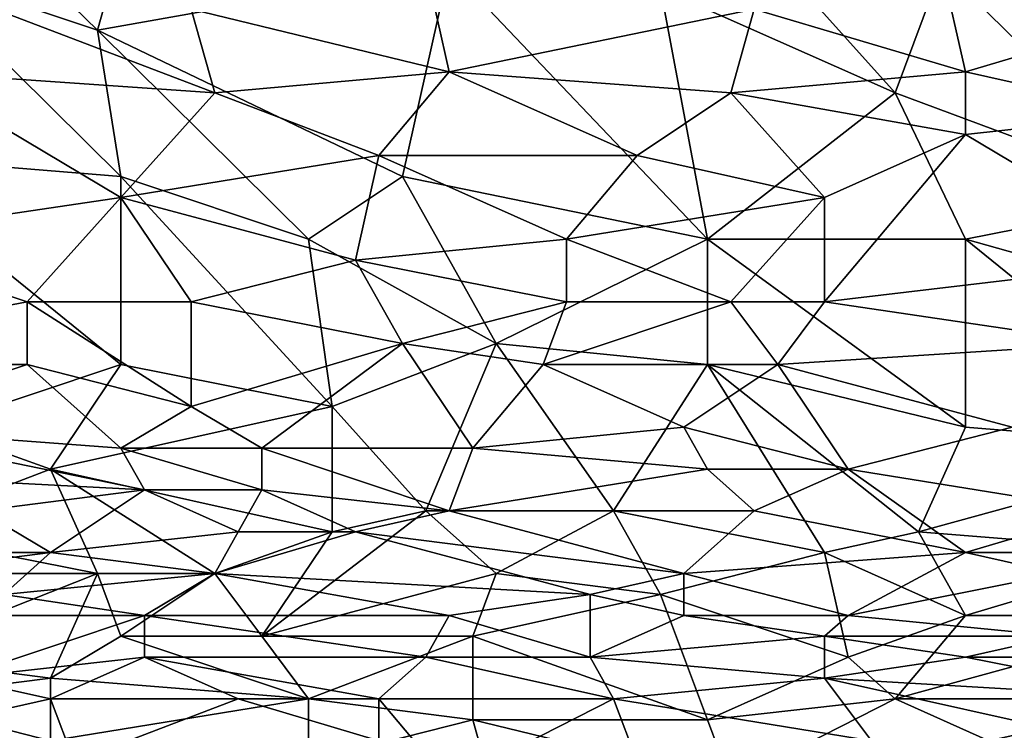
# Model space of a CAD drawing. Extents: x -1.05 to 1.05, y -0.36 to 0.36.
# Tile 111 of 226: x -0.08 to 0.16, y -0.25 to -0.07. Entities that reach past the tile are written whole.
import ezdxf

# ---------------------------------------------------------------- set-up
doc = ezdxf.new("R2010")
doc.units = 0

msp = doc.modelspace()

# ---------------------------------------------------------------- linework, layer by layer
for points in [[(-0.06325, -0.07305, 0.26111), (-0.10933, -0.05765, 0.26107), (-0.12661, -0.01145, 0.26094)], [(-0.06325, -0.07305, 0.26111), (-0.12661, -0.01145, 0.26094), (-0.05174, -0.03199, 0.26104)], [(0.02313, -0.05765, 0.2611), (-0.06325, -0.07305, 0.26111), (-0.05174, -0.03199, 0.26104)], [(0.07497, -0.06279, 0.26111), (0.08649, -0.03712, 0.26104), (0.13256, -0.08845, 0.26115)], [(0.13256, -0.08845, 0.26115), (0.08649, -0.03712, 0.26104), (0.14408, -0.05765, 0.26108)], [(0.14408, -0.05765, 0.26108), (0.17863, -0.05252, 0.26105), (0.20167, -0.11412, 0.26119)], [(-0.12085, -0.10385, 0.26116), (-0.10933, -0.05765, 0.26107), (-0.05749, -0.10898, 0.26119)], [(-0.10933, -0.08332, 0.41869), (-0.03446, -0.08845, 0.41893), (-0.11509, -0.05765, 0.41777)], [(-0.03446, -0.08845, 0.41893), (-0.04022, -0.06792, 0.41828), (-0.11509, -0.05765, 0.41777)], [(-0.05749, -0.10898, 0.26119), (-0.10933, -0.05765, 0.26107), (-0.06325, -0.07305, 0.26111)], [(0.01162, -0.10898, 0.2612), (-0.06325, -0.07305, 0.26111), (0.02313, -0.05765, 0.2611)], [(-0.04022, -0.06792, 0.41828), (0.02313, -0.08332, 0.41879), (0.01738, -0.05765, 0.41788)], [(0.01162, -0.10898, 0.2612), (0.02313, -0.05765, 0.2611), (0.08649, -0.12438, 0.26124)], [(0.02313, -0.08332, 0.41879), (0.09801, -0.06792, 0.4182), (0.01738, -0.05765, 0.41788)], [(0.08649, -0.12438, 0.26124), (0.02313, -0.05765, 0.2611), (0.07497, -0.06279, 0.26111)], [(0.09801, -0.06792, 0.4182), (0.14984, -0.08332, 0.41862), (0.14408, -0.05765, 0.41771)], [(0.13256, -0.08845, 0.26115), (0.14408, -0.05765, 0.26108), (0.20167, -0.11412, 0.26119)], [(0.14984, -0.08332, 0.41862), (0.20167, -0.06792, 0.41804), (0.14408, -0.05765, 0.41771)], [(0.08649, -0.12438, 0.26124), (0.07497, -0.06279, 0.26111), (0.13256, -0.08845, 0.26115)], [(-0.03446, -0.08845, 0.41893), (0.02313, -0.08332, 0.41879), (-0.04022, -0.06792, 0.41828)], [(0.09225, -0.08845, 0.41886), (0.09801, -0.06792, 0.4182), (0.02313, -0.08332, 0.41879)], [(0.09225, -0.08845, 0.41886), (0.14984, -0.08332, 0.41862), (0.09801, -0.06792, 0.4182)], [(0.19591, -0.09358, 0.41886), (0.20167, -0.06792, 0.41804), (0.14984, -0.08332, 0.41862)], [(-0.05749, -0.10898, 0.26119), (-0.06325, -0.07305, 0.26111), (-0.01142, -0.12438, 0.26125)], [(-0.06325, -0.07305, 0.26111), (0.01162, -0.10898, 0.2612), (-0.01142, -0.12438, 0.26125)], [(-0.12661, -0.12438, 0.41952), (-0.05749, -0.11412, 0.41942), (-0.10933, -0.08332, 0.41869)], [(-0.05749, -0.11412, 0.41942), (-0.03446, -0.08845, 0.41893), (-0.10933, -0.08332, 0.41869)], [(0.00586, -0.10385, 0.41928), (0.02313, -0.08332, 0.41879), (-0.03446, -0.08845, 0.41893)], [(0.00586, -0.10385, 0.41928), (0.06921, -0.10385, 0.41923), (0.02313, -0.08332, 0.41879)], [(0.09225, -0.08845, 0.41886), (0.02313, -0.08332, 0.41879), (0.06921, -0.10385, 0.41923)], [(0.09225, -0.08845, 0.41886), (0.14984, -0.09872, 0.41902), (0.14984, -0.08332, 0.41862)], [(0.14984, -0.09872, 0.41902), (0.19591, -0.09358, 0.41886), (0.14984, -0.08332, 0.41862)], [(-0.05749, -0.11412, 0.41942), (0.00586, -0.10385, 0.41928), (-0.03446, -0.08845, 0.41893)], [(0.06921, -0.10385, 0.41923), (0.11528, -0.11412, 0.41936), (0.09225, -0.08845, 0.41886)], [(0.08649, -0.12438, 0.26124), (0.13256, -0.08845, 0.26115), (0.14984, -0.12438, 0.26126)], [(0.11528, -0.11412, 0.41936), (0.14984, -0.09872, 0.41902), (0.09225, -0.08845, 0.41886)], [(0.14984, -0.12438, 0.26126), (0.13256, -0.08845, 0.26115), (0.20167, -0.11412, 0.26119)], [(0.20167, -0.12952, 0.41955), (0.19591, -0.09358, 0.41886), (0.14984, -0.09872, 0.41902)], [(0.11528, -0.13978, 0.41969), (0.20167, -0.12952, 0.41955), (0.14984, -0.09872, 0.41902)], [(0.11528, -0.11412, 0.41936), (0.11528, -0.13978, 0.41969), (0.14984, -0.09872, 0.41902)], [(-0.05749, -0.15518, 0.2614), (-0.12085, -0.10385, 0.26116), (-0.05749, -0.10898, 0.26119)], [(-0.10357, -0.17058, 0.26154), (-0.12085, -0.10385, 0.26116), (-0.05749, -0.15518, 0.2614)], [(0.0001, -0.12952, 0.41965), (0.00586, -0.10385, 0.41928), (-0.05749, -0.11412, 0.41942)], [(0.0001, -0.12952, 0.41965), (0.05193, -0.12438, 0.41956), (0.00586, -0.10385, 0.41928)], [(0.05193, -0.12438, 0.41956), (0.06921, -0.10385, 0.41923), (0.00586, -0.10385, 0.41928)], [(0.05193, -0.12438, 0.41956), (0.11528, -0.11412, 0.41936), (0.06921, -0.10385, 0.41923)], [(-0.00566, -0.16545, 0.26147), (-0.05749, -0.10898, 0.26119), (-0.01142, -0.12438, 0.26125)], [(-0.05749, -0.15518, 0.2614), (-0.05749, -0.10898, 0.26119), (-0.00566, -0.16545, 0.26147)], [(-0.01142, -0.12438, 0.26125), (0.01162, -0.10898, 0.2612), (0.03465, -0.15005, 0.26136)], [(0.03465, -0.15005, 0.26136), (0.01162, -0.10898, 0.2612), (0.08649, -0.12438, 0.26124)], [(-0.08053, -0.13978, 0.41969), (-0.05749, -0.11412, 0.41942), (-0.12661, -0.12438, 0.41952)], [(-0.08053, -0.13978, 0.41969), (-0.04022, -0.13978, 0.4197), (-0.05749, -0.11412, 0.41942)], [(-0.04022, -0.13978, 0.4197), (0.0001, -0.12952, 0.41965), (-0.05749, -0.11412, 0.41942)], [(0.09225, -0.13978, 0.41971), (0.11528, -0.11412, 0.41936), (0.05193, -0.12438, 0.41956)], [(0.09225, -0.13978, 0.41971), (0.11528, -0.13978, 0.41969), (0.11528, -0.11412, 0.41936)], [(0.14984, -0.12438, 0.26126), (0.20167, -0.11412, 0.26119), (0.25926, -0.15518, 0.26138)], [(-0.16116, -0.15518, 0.41968), (-0.08053, -0.13978, 0.41969), (-0.12661, -0.12438, 0.41952)], [(-0.00566, -0.16545, 0.26147), (-0.01142, -0.12438, 0.26125), (0.03465, -0.15005, 0.26136)], [(0.0001, -0.12952, 0.41965), (0.05193, -0.13978, 0.41971), (0.05193, -0.12438, 0.41956)], [(0.08649, -0.15518, 0.2614), (0.03465, -0.15005, 0.26136), (0.08649, -0.12438, 0.26124)], [(0.05193, -0.13978, 0.41971), (0.09225, -0.13978, 0.41971), (0.05193, -0.12438, 0.41956)], [(0.08649, -0.15518, 0.2614), (0.08649, -0.12438, 0.26124), (0.14984, -0.17058, 0.26151)], [(0.08649, -0.12438, 0.26124), (0.14984, -0.12438, 0.26126), (0.14984, -0.17058, 0.26151)], [(0.21319, -0.17571, 0.26154), (0.14984, -0.12438, 0.26126), (0.25926, -0.15518, 0.26138)], [(0.14984, -0.17058, 0.26151), (0.14984, -0.12438, 0.26126), (0.21319, -0.17571, 0.26154)], [(0.01162, -0.15005, 0.41972), (0.0001, -0.12952, 0.41965), (-0.04022, -0.13978, 0.4197)], [(0.01162, -0.15005, 0.41972), (0.05193, -0.13978, 0.41971), (0.0001, -0.12952, 0.41965)], [(0.18439, -0.15005, 0.4197), (0.20167, -0.12952, 0.41955), (0.11528, -0.13978, 0.41969)], [(-0.16116, -0.15518, 0.41968), (-0.08053, -0.15518, 0.41968), (-0.08053, -0.13978, 0.41969)], [(-0.04022, -0.16545, 0.41959), (-0.08053, -0.13978, 0.41969), (-0.08053, -0.15518, 0.41968)], [(-0.04022, -0.16545, 0.41959), (-0.04022, -0.13978, 0.4197), (-0.08053, -0.13978, 0.41969)], [(-0.04022, -0.16545, 0.41959), (0.01162, -0.15005, 0.41972), (-0.04022, -0.13978, 0.4197)], [(0.01162, -0.15005, 0.41972), (0.04617, -0.15518, 0.41969), (0.05193, -0.13978, 0.41971)], [(0.04617, -0.15518, 0.41969), (0.10376, -0.15518, 0.41971), (0.09225, -0.13978, 0.41971)], [(0.04617, -0.15518, 0.41969), (0.09225, -0.13978, 0.41971), (0.05193, -0.13978, 0.41971)], [(0.10376, -0.15518, 0.41971), (0.11528, -0.13978, 0.41969), (0.09225, -0.13978, 0.41971)], [(0.10376, -0.15518, 0.41971), (0.18439, -0.15005, 0.4197), (0.11528, -0.13978, 0.41969)], [(-0.02294, -0.17571, 0.4194), (0.01162, -0.15005, 0.41972), (-0.04022, -0.16545, 0.41959)], [(-0.02294, -0.17571, 0.4194), (0.02889, -0.17571, 0.4194), (0.01162, -0.15005, 0.41972)], [(-0.00566, -0.16545, 0.26147), (0.03465, -0.15005, 0.26136), (0.01738, -0.19111, 0.26172)], [(0.02889, -0.17571, 0.4194), (0.04617, -0.15518, 0.41969), (0.01162, -0.15005, 0.41972)], [(0.01738, -0.19111, 0.26172), (0.03465, -0.15005, 0.26136), (0.06345, -0.19111, 0.2617)], [(0.06345, -0.19111, 0.2617), (0.03465, -0.15005, 0.26136), (0.08649, -0.15518, 0.2614)], [(0.10376, -0.15518, 0.41971), (0.16136, -0.17058, 0.41954), (0.18439, -0.15005, 0.4197)], [(-0.12661, -0.17058, 0.41952), (-0.08053, -0.15518, 0.41968), (-0.16116, -0.15518, 0.41968)], [(-0.12661, -0.17058, 0.41952), (-0.05749, -0.17571, 0.41938), (-0.08053, -0.15518, 0.41968)], [(-0.10357, -0.17058, 0.26154), (-0.05749, -0.15518, 0.2614), (-0.07477, -0.18085, 0.2616)], [(-0.05749, -0.17571, 0.41938), (-0.04022, -0.16545, 0.41959), (-0.08053, -0.15518, 0.41968)], [(-0.07477, -0.18085, 0.2616), (-0.05749, -0.15518, 0.2614), (-0.00566, -0.16545, 0.26147)], [(0.08073, -0.17058, 0.41952), (0.04617, -0.15518, 0.41969), (0.02889, -0.17571, 0.4194)], [(0.08073, -0.17058, 0.41952), (0.10376, -0.15518, 0.41971), (0.04617, -0.15518, 0.41969)], [(0.11528, -0.20138, 0.26188), (0.06345, -0.19111, 0.2617), (0.08649, -0.15518, 0.2614)], [(0.12104, -0.18085, 0.41927), (0.10376, -0.15518, 0.41971), (0.08073, -0.17058, 0.41952)], [(0.11528, -0.20138, 0.26188), (0.08649, -0.15518, 0.2614), (0.13832, -0.19625, 0.2618)], [(0.08649, -0.15518, 0.2614), (0.14984, -0.17058, 0.26151), (0.13832, -0.19625, 0.2618)], [(0.12104, -0.18085, 0.41927), (0.16136, -0.17058, 0.41954), (0.10376, -0.15518, 0.41971)], [(-0.00566, -0.19625, 0.26179), (-0.07477, -0.18085, 0.2616), (-0.00566, -0.16545, 0.26147)], [(-0.05749, -0.17571, 0.41938), (-0.02294, -0.17571, 0.4194), (-0.04022, -0.16545, 0.41959)], [(-0.00566, -0.19625, 0.26179), (-0.00566, -0.16545, 0.26147), (0.01738, -0.19111, 0.26172)], [(-0.14964, -0.18085, 0.41929), (-0.05174, -0.18598, 0.41904), (-0.12661, -0.17058, 0.41952)], [(-0.05174, -0.18598, 0.41904), (-0.05749, -0.17571, 0.41938), (-0.12661, -0.17058, 0.41952)], [(-0.11509, -0.19625, 0.26178), (-0.10357, -0.17058, 0.26154), (-0.07477, -0.18085, 0.2616)], [(0.02889, -0.17571, 0.4194), (0.08649, -0.18085, 0.41927), (0.08073, -0.17058, 0.41952)], [(0.08649, -0.18085, 0.41927), (0.12104, -0.18085, 0.41927), (0.08073, -0.17058, 0.41952)], [(0.12104, -0.18085, 0.41927), (0.18439, -0.19111, 0.41894), (0.16136, -0.17058, 0.41954)], [(0.13832, -0.19625, 0.2618), (0.14984, -0.17058, 0.26151), (0.21319, -0.17571, 0.26154)], [(-0.02294, -0.18598, 0.41906), (-0.02294, -0.17571, 0.4194), (-0.05749, -0.17571, 0.41938)], [(-0.05174, -0.18598, 0.41904), (-0.02294, -0.18598, 0.41906), (-0.05749, -0.17571, 0.41938)], [(0.02313, -0.19111, 0.41882), (0.02889, -0.17571, 0.4194), (-0.02294, -0.17571, 0.4194)], [(-0.02294, -0.18598, 0.41906), (0.02313, -0.19111, 0.41882), (-0.02294, -0.17571, 0.4194)], [(0.02313, -0.19111, 0.41882), (0.08649, -0.18085, 0.41927), (0.02889, -0.17571, 0.4194)], [(0.13832, -0.19625, 0.2618), (0.21319, -0.17571, 0.26154), (0.20167, -0.20138, 0.26184)], [(-0.09205, -0.19111, 0.41884), (-0.05174, -0.18598, 0.41904), (-0.14964, -0.18085, 0.41929)], [(-0.06325, -0.20651, 0.26196), (-0.11509, -0.19625, 0.26178), (-0.07477, -0.18085, 0.2616)], [(-0.06325, -0.20651, 0.26196), (-0.07477, -0.18085, 0.2616), (-0.03446, -0.20651, 0.26198)], [(-0.03446, -0.20651, 0.26198), (-0.07477, -0.18085, 0.2616), (-0.00566, -0.19625, 0.26179)], [(0.09801, -0.19111, 0.41886), (0.08649, -0.18085, 0.41927), (0.02313, -0.19111, 0.41882)], [(0.09801, -0.19111, 0.41886), (0.12104, -0.18085, 0.41927), (0.08649, -0.18085, 0.41927)], [(0.09801, -0.19111, 0.41886), (0.14984, -0.20138, 0.41828), (0.12104, -0.18085, 0.41927)], [(0.14984, -0.20138, 0.41828), (0.18439, -0.19111, 0.41894), (0.12104, -0.18085, 0.41927)], [(-0.07477, -0.20138, 0.41815), (-0.05174, -0.18598, 0.41904), (-0.09205, -0.19111, 0.41884)], [(-0.07477, -0.20138, 0.41815), (-0.0287, -0.19625, 0.41852), (-0.05174, -0.18598, 0.41904)], [(-0.05174, -0.18598, 0.41904), (-0.0287, -0.19625, 0.41852), (-0.02294, -0.18598, 0.41906)], [(0.0001, -0.19625, 0.41852), (-0.02294, -0.18598, 0.41906), (-0.0287, -0.19625, 0.41852)], [(0.0001, -0.19625, 0.41852), (0.02313, -0.19111, 0.41882), (-0.02294, -0.18598, 0.41906)], [(-0.11509, -0.20138, 0.4182), (-0.07477, -0.20138, 0.41815), (-0.09205, -0.19111, 0.41884)], [(-0.02294, -0.22191, 0.26238), (-0.00566, -0.19625, 0.26179), (0.01738, -0.19111, 0.26172)], [(0.03465, -0.20651, 0.26197), (-0.02294, -0.22191, 0.26238), (0.01738, -0.19111, 0.26172)], [(0.0001, -0.19625, 0.41852), (0.08073, -0.20651, 0.41768), (0.02313, -0.19111, 0.41882)], [(0.03465, -0.20651, 0.26197), (0.01738, -0.19111, 0.26172), (0.06345, -0.19111, 0.2617)], [(0.08073, -0.20651, 0.41768), (0.09801, -0.19111, 0.41886), (0.02313, -0.19111, 0.41882)], [(0.03465, -0.20651, 0.26197), (0.06345, -0.19111, 0.2617), (0.07497, -0.21165, 0.2621)], [(0.07497, -0.21165, 0.2621), (0.06345, -0.19111, 0.2617), (0.11528, -0.20138, 0.26188)], [(0.08073, -0.20651, 0.41768), (0.14984, -0.20138, 0.41828), (0.09801, -0.19111, 0.41886)], [(0.14984, -0.20138, 0.41828), (0.17863, -0.20138, 0.41833), (0.18439, -0.19111, 0.41894)], [(-0.13237, -0.20651, 0.26197), (-0.11509, -0.19625, 0.26178), (-0.06325, -0.20651, 0.26196)], [(-0.07477, -0.20138, 0.41815), (-0.03446, -0.20651, 0.41763), (-0.0287, -0.19625, 0.41852)], [(-0.03446, -0.20651, 0.41763), (0.0001, -0.19625, 0.41852), (-0.0287, -0.19625, 0.41852)], [(-0.03446, -0.20651, 0.41763), (0.05769, -0.21165, 0.41705), (0.0001, -0.19625, 0.41852)], [(-0.03446, -0.20651, 0.26198), (-0.00566, -0.19625, 0.26179), (-0.02294, -0.22191, 0.26238)], [(0.05769, -0.21165, 0.41705), (0.08073, -0.20651, 0.41768), (0.0001, -0.19625, 0.41852)], [(0.11528, -0.20138, 0.26188), (0.13832, -0.19625, 0.2618), (0.14984, -0.21678, 0.26222)], [(0.14984, -0.21678, 0.26222), (0.13832, -0.19625, 0.2618), (0.20167, -0.20138, 0.26184)], [(-0.11509, -0.20651, 0.41772), (-0.07477, -0.20138, 0.41815), (-0.11509, -0.20138, 0.4182)], [(-0.08629, -0.21165, 0.41708), (-0.07477, -0.20138, 0.41815), (-0.11509, -0.20651, 0.41772)], [(-0.08629, -0.21165, 0.41708), (-0.03446, -0.20651, 0.41763), (-0.07477, -0.20138, 0.41815)], [(0.07497, -0.21165, 0.2621), (0.11528, -0.20138, 0.26188), (0.12104, -0.22705, 0.26255)], [(0.12104, -0.21678, 0.41655), (0.14984, -0.20138, 0.41828), (0.08073, -0.20651, 0.41768)], [(0.12104, -0.22705, 0.26255), (0.11528, -0.20138, 0.26188), (0.14984, -0.21678, 0.26222)], [(0.12104, -0.21678, 0.41655), (0.17288, -0.20651, 0.41787), (0.14984, -0.20138, 0.41828)], [(0.20743, -0.21678, 0.26219), (0.14984, -0.21678, 0.26222), (0.20167, -0.20138, 0.26184)], [(0.17288, -0.20651, 0.41787), (0.17863, -0.20138, 0.41833), (0.14984, -0.20138, 0.41828)], [(-0.11509, -0.22705, 0.26254), (-0.13237, -0.20651, 0.26197), (-0.06325, -0.20651, 0.26196)], [(-0.11509, -0.22705, 0.26254), (-0.06325, -0.20651, 0.26196), (-0.07477, -0.23218, 0.26275)], [(-0.05174, -0.21678, 0.41637), (-0.03446, -0.20651, 0.41763), (-0.08629, -0.21165, 0.41708)], [(-0.07477, -0.23218, 0.26275), (-0.06325, -0.20651, 0.26196), (-0.05749, -0.22191, 0.26238)], [(-0.06325, -0.20651, 0.26196), (-0.03446, -0.20651, 0.26198), (-0.05749, -0.22191, 0.26238)], [(-0.02294, -0.22191, 0.26238), (-0.05749, -0.22191, 0.26238), (-0.03446, -0.20651, 0.26198)], [(-0.05174, -0.21678, 0.41637), (0.02313, -0.21678, 0.41635), (-0.03446, -0.20651, 0.41763)], [(0.02313, -0.21678, 0.41635), (0.05769, -0.21165, 0.41705), (-0.03446, -0.20651, 0.41763)], [(0.02889, -0.22191, 0.26239), (-0.02294, -0.22191, 0.26238), (0.03465, -0.20651, 0.26197)], [(0.02889, -0.22191, 0.26239), (0.03465, -0.20651, 0.26197), (0.07497, -0.21165, 0.2621)], [(0.05769, -0.21165, 0.41705), (0.08073, -0.21678, 0.41647), (0.08073, -0.20651, 0.41768)], [(0.08073, -0.21678, 0.41647), (0.12104, -0.21678, 0.41655), (0.08073, -0.20651, 0.41768)], [(0.12104, -0.21678, 0.41655), (0.17288, -0.22191, 0.41602), (0.17288, -0.20651, 0.41787)], [(-0.05174, -0.21678, 0.41637), (-0.08629, -0.21165, 0.41708), (-0.11509, -0.21678, 0.41653)], [(0.05769, -0.22705, 0.41485), (0.05769, -0.21165, 0.41705), (0.02313, -0.21678, 0.41635)], [(0.08649, -0.24245, 0.26317), (0.02889, -0.22191, 0.26239), (0.07497, -0.21165, 0.2621)], [(0.08073, -0.21678, 0.41647), (0.05769, -0.21165, 0.41705), (0.05769, -0.22705, 0.41485)], [(0.08649, -0.24245, 0.26317), (0.07497, -0.21165, 0.2621), (0.12104, -0.22705, 0.26255)], [(-0.09781, -0.23218, 0.41408), (-0.05174, -0.21678, 0.41637), (-0.11509, -0.21678, 0.41653)], [(-0.09781, -0.23218, 0.41408), (-0.05174, -0.22705, 0.4148), (-0.05174, -0.21678, 0.41637)], [(-0.05174, -0.22705, 0.4148), (0.01738, -0.22705, 0.41479), (-0.05174, -0.21678, 0.41637)], [(0.01738, -0.22705, 0.41479), (0.02313, -0.21678, 0.41635), (-0.05174, -0.21678, 0.41637)], [(0.01738, -0.22705, 0.41479), (0.05769, -0.22705, 0.41485), (0.02313, -0.21678, 0.41635)], [(0.05769, -0.22705, 0.41485), (0.11528, -0.22191, 0.41582), (0.08073, -0.21678, 0.41647)], [(0.12104, -0.21678, 0.41655), (0.08073, -0.21678, 0.41647), (0.11528, -0.22191, 0.41582)], [(0.17288, -0.22191, 0.41602), (0.12104, -0.21678, 0.41655), (0.11528, -0.22191, 0.41582)], [(0.13256, -0.23731, 0.26293), (0.12104, -0.22705, 0.26255), (0.14984, -0.21678, 0.26222)], [(0.13256, -0.23731, 0.26293), (0.20743, -0.21678, 0.26219), (0.20167, -0.23731, 0.26289)], [(0.13256, -0.23731, 0.26293), (0.14984, -0.21678, 0.26222), (0.20743, -0.21678, 0.26219)], [(-0.07477, -0.23218, 0.26275), (-0.05749, -0.22191, 0.26238), (-0.01142, -0.23731, 0.26295)], [(-0.01142, -0.23731, 0.26295), (-0.05749, -0.22191, 0.26238), (-0.02294, -0.22191, 0.26238)], [(-0.01142, -0.23731, 0.26295), (-0.02294, -0.22191, 0.26238), (0.02889, -0.22191, 0.26239)], [(-0.01142, -0.23731, 0.26295), (0.02889, -0.22191, 0.26239), (0.02889, -0.24245, 0.26319)], [(0.02889, -0.24245, 0.26319), (0.02889, -0.22191, 0.26239), (0.08649, -0.24245, 0.26317)], [(0.05769, -0.22705, 0.41485), (0.11528, -0.23218, 0.41418), (0.11528, -0.22191, 0.41582)], [(0.11528, -0.23218, 0.41418), (0.14984, -0.22705, 0.41516), (0.11528, -0.22191, 0.41582)], [(0.14984, -0.22705, 0.41516), (0.17288, -0.22191, 0.41602), (0.11528, -0.22191, 0.41582)], [(0.14984, -0.22705, 0.41516), (0.20167, -0.22705, 0.41541), (0.17288, -0.22191, 0.41602)], [(-0.11509, -0.23731, 0.26295), (-0.11509, -0.22705, 0.26254), (-0.07477, -0.23218, 0.26275)], [(-0.09781, -0.23218, 0.41408), (-0.07477, -0.23731, 0.41304), (-0.05174, -0.22705, 0.4148)], [(-0.0287, -0.23731, 0.41295), (-0.05174, -0.22705, 0.4148), (-0.07477, -0.23731, 0.41304)], [(0.00586, -0.23731, 0.4129), (0.01738, -0.22705, 0.41479), (-0.05174, -0.22705, 0.4148)], [(-0.0287, -0.23731, 0.41295), (0.00586, -0.23731, 0.4129), (-0.05174, -0.22705, 0.4148)], [(0.00586, -0.23731, 0.4129), (0.06345, -0.23731, 0.41305), (0.01738, -0.22705, 0.41479)], [(0.06345, -0.23731, 0.41305), (0.05769, -0.22705, 0.41485), (0.01738, -0.22705, 0.41479)], [(0.06345, -0.23731, 0.41305), (0.11528, -0.23218, 0.41418), (0.05769, -0.22705, 0.41485)], [(0.13256, -0.23731, 0.26293), (0.08649, -0.24245, 0.26317), (0.12104, -0.22705, 0.26255)], [(0.11528, -0.23218, 0.41418), (0.20167, -0.23731, 0.41368), (0.14984, -0.22705, 0.41516)], [(0.20167, -0.23731, 0.41368), (0.20167, -0.22705, 0.41541), (0.14984, -0.22705, 0.41516)], [(-0.07477, -0.24758, 0.26344), (-0.11509, -0.23731, 0.26295), (-0.07477, -0.23218, 0.26275)], [(-0.09781, -0.24245, 0.41211), (-0.07477, -0.23731, 0.41304), (-0.09781, -0.23218, 0.41408)], [(-0.07477, -0.24758, 0.26344), (-0.07477, -0.23218, 0.26275), (-0.01142, -0.23731, 0.26295)], [(0.1268, -0.24758, 0.41124), (0.11528, -0.23218, 0.41418), (0.06345, -0.23731, 0.41305)], [(0.1268, -0.24758, 0.41124), (0.18439, -0.24758, 0.41156), (0.11528, -0.23218, 0.41418)], [(0.18439, -0.24758, 0.41156), (0.20167, -0.23731, 0.41368), (0.11528, -0.23218, 0.41418)], [(-0.08053, -0.25785, 0.26404), (-0.1554, -0.24758, 0.26344), (-0.11509, -0.23731, 0.26295)], [(-0.08053, -0.25785, 0.26404), (-0.11509, -0.23731, 0.26295), (-0.07477, -0.24758, 0.26344)], [(-0.07477, -0.23731, 0.41304), (-0.09781, -0.24245, 0.41211), (-0.06901, -0.25271, 0.40978)], [(-0.07477, -0.24758, 0.26344), (-0.01142, -0.23731, 0.26295), (-0.01142, -0.25271, 0.26372)], [(-0.06901, -0.25271, 0.40978), (-0.0287, -0.23731, 0.41295), (-0.07477, -0.23731, 0.41304)], [(-0.06901, -0.25271, 0.40978), (0.00586, -0.24758, 0.4108), (-0.0287, -0.23731, 0.41295)], [(0.00586, -0.24758, 0.4108), (0.00586, -0.23731, 0.4129), (-0.0287, -0.23731, 0.41295)], [(-0.01142, -0.25271, 0.26372), (-0.01142, -0.23731, 0.26295), (0.02889, -0.24245, 0.26319)], [(0.06345, -0.23731, 0.41305), (0.00586, -0.23731, 0.4129), (0.02313, -0.25785, 0.40846)], [(0.02313, -0.25785, 0.40846), (0.00586, -0.23731, 0.4129), (0.00586, -0.24758, 0.4108)], [(0.02313, -0.25785, 0.40846), (0.06921, -0.25271, 0.40983), (0.06345, -0.23731, 0.41305)], [(0.06345, -0.23731, 0.41305), (0.06921, -0.25271, 0.40983), (0.1268, -0.24758, 0.41124)], [(0.08649, -0.24245, 0.26317), (0.13256, -0.23731, 0.26293), (0.09225, -0.25785, 0.264)], [(0.09225, -0.25785, 0.264), (0.13256, -0.23731, 0.26293), (0.1556, -0.24758, 0.26341)], [(0.1556, -0.24758, 0.26341), (0.13256, -0.23731, 0.26293), (0.20167, -0.23731, 0.26289)], [(0.1556, -0.24758, 0.26341), (0.20167, -0.23731, 0.26289), (0.20167, -0.25785, 0.26393)], [(-0.10933, -0.25785, 0.40868), (-0.06901, -0.25271, 0.40978), (-0.09781, -0.24245, 0.41211)], [(0.03465, -0.26298, 0.26434), (-0.01142, -0.25271, 0.26372), (0.02889, -0.24245, 0.26319)], [(0.02889, -0.24245, 0.26319), (0.08649, -0.24245, 0.26317), (0.09225, -0.25785, 0.264)], [(0.03465, -0.26298, 0.26434), (0.02889, -0.24245, 0.26319), (0.09225, -0.25785, 0.264)]]:
    msp.add_3dface(points)

doc.saveas('drawing.dxf')
